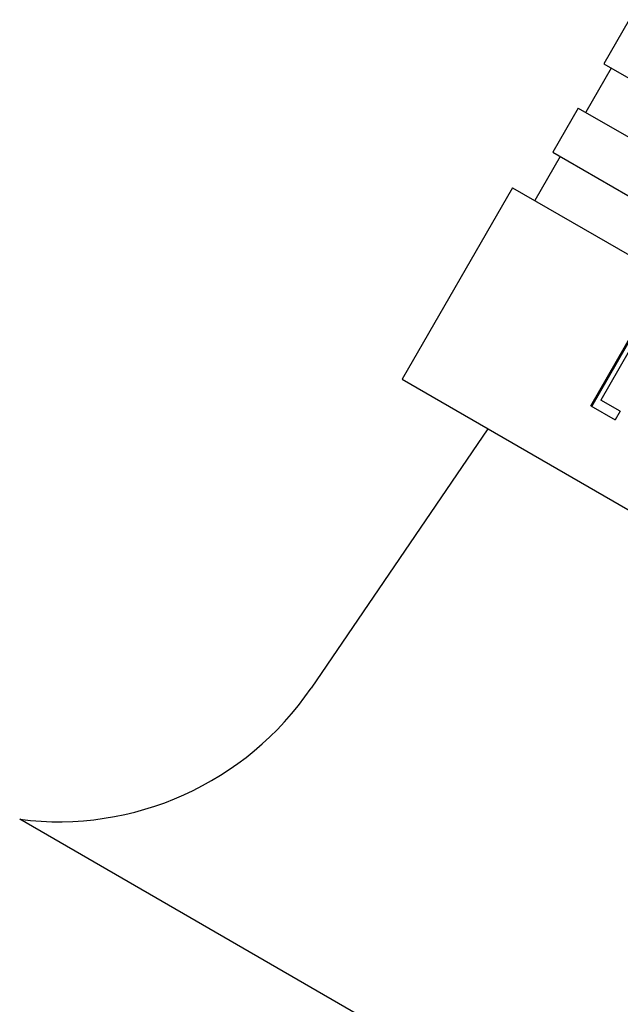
# Model space of a CAD drawing. Header units: millimetres. Extents: x 1145 to 3707, y 526 to 1459.
# Tile 3 of 19: x 1280 to 1315, y 957 to 1015. Entities that reach past the tile are written whole.
import ezdxf

# ---------------------------------------------------------------- set-up
doc = ezdxf.new("R2010")
doc.units = ezdxf.units.MM
doc.layers.add('DETAIL', color=2, linetype='Continuous')

msp = doc.modelspace()

# ---------------------------------------------------------------- linework, layer by layer
at = {"layer": 'DETAIL'}
for p, q in [((1316.022, 1015.265), (1314.522, 1012.666)), ((1314.522, 1012.666), (1335.554, 1000.524)), ((1314.955, 1012.416), (1313.455, 1009.818)), ((1313.022, 1010.068), (1311.522, 1007.47)), ((1313.022, 1010.068), (1334.054, 997.926)), ((1311.522, 1007.47), (1332.554, 995.327)), ((1311.955, 1007.22), (1310.455, 1004.622)), ((1309.156, 1005.372), (1302.656, 994.114)), ((1309.156, 1005.372), (1365.448, 972.872)), ((1313.757, 992.541), (1316.257, 996.871)), ((1313.816, 992.507), (1316.316, 996.837)), ((1316.552, 996.701), (1314.348, 992.882)), ((1302.656, 994.114), (1358.948, 961.614)), ((1313.757, 992.541), (1315.186, 991.716)), ((1315.482, 992.227), (1314.348, 992.882)), ((1315.482, 992.227), (1315.186, 991.716)), ((1307.702, 991.201), (1297.301, 975.935)), ((1347.772, 929.181), (1280.156, 968.219))]:
    msp.add_line(p, q, dxfattribs=at)
msp.add_arc((1282.429, 986.075), 18, 262.74621, 325.71401, dxfattribs=at)

doc.saveas('drawing.dxf')
